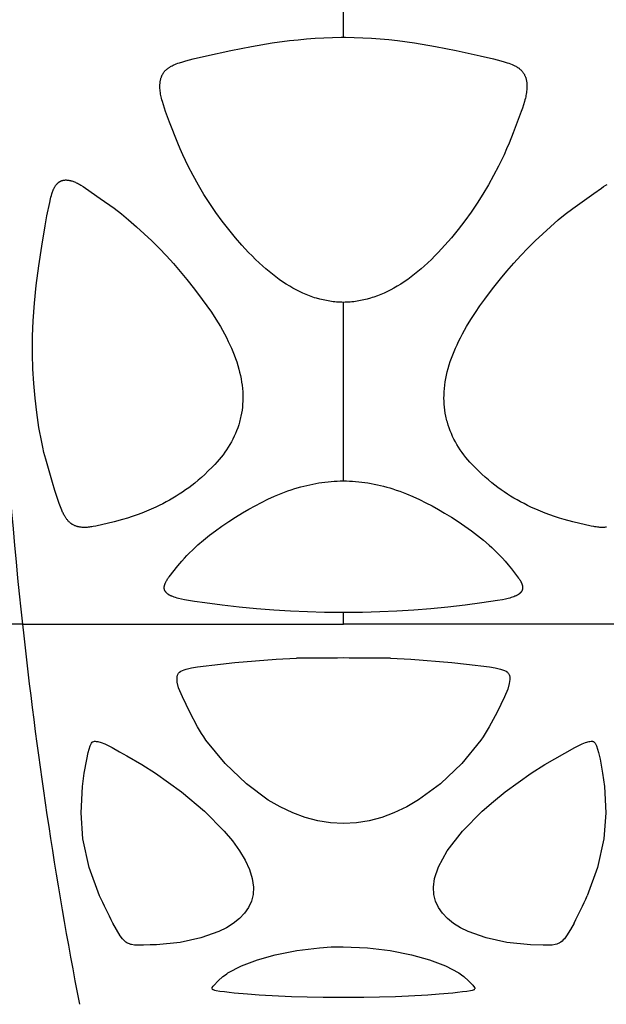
# Model space of a CAD drawing. Header units: millimetres. Extents: x 1250 to 1725, y 0 to 1655.
# Tile 147 of 256: x 1469 to 1502, y 1136 to 1191. Entities that reach past the tile are written whole.
import ezdxf

# ---------------------------------------------------------------- set-up
doc = ezdxf.new("R2010")
doc.units = ezdxf.units.MM
doc.header["$MEASUREMENT"] = 0
doc.layers.add('Crea2D$visibili$tangenti', color=7, linetype='Continuous', true_color=0x000000)

msp = doc.modelspace()

# ---------------------------------------------------------------- linework, layer by layer
at = {"layer": 'Crea2D$visibili$tangenti'}
for p, q in [((1487.599, 1190.134), (1487.599, 1192.518)), ((1487.599, 1165.305), (1487.599, 1175.299)), ((1487.599, 1157.292), (1487.599, 1157.934)), ((1469.633, 1157.292), (1434.247, 1157.292)), ((1469.633, 1157.292), (1487.599, 1157.292)), ((1505.565, 1157.292), (1487.599, 1157.292)), ((1481.526, 1155.137), (1483.83, 1155.323)), ((1483.83, 1155.323), (1484.969, 1155.374)), ((1490.229, 1155.374), (1491.368, 1155.323)), ((1491.368, 1155.323), (1493.672, 1155.137)), ((1478.493, 1154.648), (1478.585, 1154.695)), ((1478.585, 1154.695), (1478.686, 1154.733)), ((1478.686, 1154.733), (1478.802, 1154.767)), ((1478.802, 1154.767), (1479.1, 1154.833)), ((1479.1, 1154.833), (1479.431, 1154.888)), ((1479.431, 1154.888), (1480.709, 1155.05)), ((1480.709, 1155.05), (1481.526, 1155.137)), ((1493.672, 1155.137), (1494.489, 1155.05)), ((1494.489, 1155.05), (1495.767, 1154.888)), ((1495.767, 1154.888), (1496.099, 1154.833)), ((1496.099, 1154.833), (1496.397, 1154.767)), ((1496.397, 1154.767), (1496.513, 1154.733)), ((1496.513, 1154.733), (1496.613, 1154.695)), ((1496.613, 1154.695), (1496.705, 1154.648)), ((1478.287, 1154.189), (1478.294, 1154.341)), ((1478.299, 1154.045), (1478.287, 1154.189)), ((1478.294, 1154.341), (1478.313, 1154.43)), ((1478.313, 1154.43), (1478.324, 1154.461)), ((1478.324, 1154.461), (1478.34, 1154.496)), ((1478.34, 1154.496), (1478.373, 1154.547)), ((1478.373, 1154.547), (1478.396, 1154.573)), ((1478.396, 1154.573), (1478.414, 1154.59)), ((1478.414, 1154.59), (1478.493, 1154.648)), ((1496.705, 1154.648), (1496.782, 1154.592)), ((1496.782, 1154.592), (1496.808, 1154.567)), ((1496.808, 1154.567), (1496.847, 1154.518)), ((1496.847, 1154.518), (1496.862, 1154.491)), ((1496.862, 1154.491), (1496.873, 1154.466)), ((1496.873, 1154.466), (1496.892, 1154.406)), ((1496.912, 1154.194), (1496.886, 1153.962)), ((1496.892, 1154.406), (1496.907, 1154.316)), ((1496.907, 1154.316), (1496.912, 1154.194)), ((1478.376, 1153.725), (1478.299, 1154.045)), ((1478.583, 1153.221), (1478.376, 1153.725)), ((1496.794, 1153.642), (1496.617, 1153.222)), ((1496.886, 1153.962), (1496.794, 1153.642)), ((1479, 1152.35), (1478.583, 1153.221)), ((1496.617, 1153.222), (1496.198, 1152.35)), ((1479.434, 1151.534), (1479, 1152.35)), ((1496.198, 1152.35), (1495.765, 1151.534)), ((1479.659, 1151.158), (1479.434, 1151.534)), ((1495.765, 1151.534), (1495.54, 1151.158)), ((1479.778, 1150.971), (1479.659, 1151.158)), ((1479.899, 1150.797), (1479.778, 1150.971)), ((1495.42, 1150.971), (1495.299, 1150.797)), ((1495.54, 1151.158), (1495.42, 1150.971)), ((1473.572, 1150.697), (1473.596, 1150.711)), ((1480.977, 1149.481), (1479.899, 1150.797)), ((1495.299, 1150.797), (1494.222, 1149.481)), ((1498.88, 1149.429), (1500.544, 1150.372)), ((1500.544, 1150.372), (1500.96, 1150.577)), ((1500.96, 1150.577), (1501.155, 1150.654)), ((1501.155, 1150.654), (1501.355, 1150.711)), ((1501.355, 1150.711), (1501.4, 1150.72)), ((1501.4, 1150.72), (1501.476, 1150.728)), ((1501.476, 1150.728), (1501.511, 1150.729)), ((1501.511, 1150.729), (1501.534, 1150.728)), ((1501.534, 1150.728), (1501.565, 1150.723)), ((1501.565, 1150.723), (1501.586, 1150.717)), ((1501.586, 1150.717), (1501.604, 1150.71)), ((1501.604, 1150.71), (1501.622, 1150.7)), ((1501.622, 1150.7), (1501.638, 1150.688)), ((1501.638, 1150.688), (1501.663, 1150.664)), ((1501.663, 1150.664), (1501.691, 1150.627)), ((1501.691, 1150.627), (1501.767, 1150.475)), ((1501.767, 1150.475), (1501.884, 1150.107)), ((1501.884, 1150.107), (1501.969, 1149.723)), ((1501.969, 1149.723), (1502.107, 1148.948)), ((1482.167, 1148.343), (1480.977, 1149.481)), ((1494.222, 1149.481), (1493.031, 1148.343)), ((1498.108, 1148.939), (1498.88, 1149.429)), ((1496.659, 1147.896), (1498.108, 1148.939)), ((1502.107, 1148.948), (1502.207, 1148.195)), ((1483.392, 1147.441), (1482.167, 1148.343)), ((1493.031, 1148.343), (1491.809, 1147.442)), ((1502.207, 1148.195), (1502.288, 1146.719)), ((1495.996, 1147.358), (1496.659, 1147.896)), ((1484.055, 1147.054), (1483.392, 1147.441)), ((1484.77, 1146.714), (1484.055, 1147.054)), ((1491.147, 1147.056), (1490.428, 1146.714)), ((1491.809, 1147.442), (1491.147, 1147.056)), ((1495.372, 1146.809), (1495.996, 1147.358)), ((1485.449, 1146.464), (1484.77, 1146.714)), ((1486.163, 1146.274), (1485.449, 1146.464)), ((1489.749, 1146.464), (1489.036, 1146.274)), ((1490.428, 1146.714), (1489.749, 1146.464)), ((1494.273, 1145.698), (1495.372, 1146.809)), ((1502.288, 1146.719), (1502.183, 1145.273)), ((1486.874, 1146.158), (1486.163, 1146.274)), ((1487.599, 1146.117), (1486.874, 1146.158)), ((1488.324, 1146.158), (1487.599, 1146.117)), ((1489.036, 1146.274), (1488.324, 1146.158)), ((1493.411, 1144.594), (1494.273, 1145.698)), ((1502.183, 1145.273), (1501.825, 1143.665)), ((1492.919, 1143.709), (1493.411, 1144.594)), ((1492.697, 1143.043), (1492.919, 1143.709)), ((1501.825, 1143.665), (1501.252, 1142.079)), ((1492.634, 1142.567), (1492.697, 1143.043)), ((1492.657, 1142.155), (1492.634, 1142.567)), ((1492.752, 1141.775), (1492.657, 1142.155)), ((1492.914, 1141.424), (1492.752, 1141.775)), ((1493.14, 1141.099), (1492.914, 1141.424)), ((1493.426, 1140.8), (1493.14, 1141.099)), ((1493.763, 1140.53), (1493.426, 1140.8)), ((1494.149, 1140.288), (1493.763, 1140.53)), ((1500.512, 1140.553), (1500.309, 1140.194)), ((1494.575, 1140.076), (1494.149, 1140.288)), ((1495.581, 1139.719), (1494.575, 1140.076)), ((1500.09, 1139.842), (1499.97, 1139.678)), ((1500.309, 1140.194), (1500.09, 1139.842)), ((1496.739, 1139.472), (1495.581, 1139.719)), ((1498.07, 1139.337), (1496.739, 1139.472)), ((1498.782, 1139.31), (1498.07, 1139.337)), ((1499.131, 1139.308), (1498.782, 1139.31)), ((1499.286, 1139.319), (1499.131, 1139.308)), ((1499.447, 1139.345), (1499.286, 1139.319)), ((1499.551, 1139.374), (1499.447, 1139.345)), ((1499.627, 1139.403), (1499.551, 1139.374)), ((1499.678, 1139.427), (1499.627, 1139.403)), ((1499.701, 1139.44), (1499.678, 1139.427)), ((1499.76, 1139.477), (1499.701, 1139.44)), ((1499.841, 1139.541), (1499.76, 1139.477)), ((1499.909, 1139.608), (1499.841, 1139.541)), ((1499.97, 1139.678), (1499.909, 1139.608)), ((1482.785, 1138.494), (1483.786, 1138.778)), ((1483.786, 1138.778), (1484.989, 1139.019)), ((1484.989, 1139.019), (1486.261, 1139.172)), ((1486.261, 1139.172), (1486.918, 1139.214)), ((1486.918, 1139.214), (1487.592, 1139.228)), ((1487.592, 1139.228), (1488.945, 1139.171)), ((1488.945, 1139.171), (1490.21, 1139.019)), ((1490.21, 1139.019), (1491.415, 1138.778)), ((1491.415, 1138.778), (1492.413, 1138.494)), ((1481.136, 1137.76), (1481.886, 1138.15)), ((1481.886, 1138.15), (1482.785, 1138.494)), ((1492.413, 1138.494), (1493.313, 1138.15)), ((1493.313, 1138.15), (1494.062, 1137.76)), ((1480.852, 1137.552), (1480.992, 1137.661)), ((1480.992, 1137.661), (1481.066, 1137.714)), ((1481.066, 1137.714), (1481.136, 1137.76)), ((1494.062, 1137.76), (1494.132, 1137.714)), ((1494.132, 1137.714), (1494.207, 1137.661)), ((1494.207, 1137.661), (1494.347, 1137.552)), ((1480.309, 1137.017), (1480.35, 1137.065)), ((1480.35, 1137.065), (1480.59, 1137.314)), ((1480.59, 1137.314), (1480.852, 1137.552)), ((1494.347, 1137.552), (1494.608, 1137.314)), ((1494.608, 1137.314), (1494.844, 1137.07)), ((1494.844, 1137.07), (1494.944, 1136.937)), ((1480.242, 1136.881), (1480.244, 1136.905)), ((1480.246, 1136.863), (1480.242, 1136.881)), ((1480.244, 1136.905), (1480.259, 1136.946)), ((1480.263, 1136.839), (1480.25, 1136.855)), ((1480.259, 1136.946), (1480.309, 1137.017)), ((1480.272, 1136.831), (1480.263, 1136.839)), ((1480.308, 1136.814), (1480.277, 1136.828)), ((1480.33, 1136.806), (1480.308, 1136.814)), ((1480.4, 1136.784), (1480.33, 1136.806)), ((1480.483, 1136.764), (1480.4, 1136.784)), ((1480.689, 1136.728), (1480.483, 1136.764)), ((1480.933, 1136.694), (1480.689, 1136.728)), ((1481.206, 1136.663), (1480.933, 1136.694)), ((1481.484, 1136.635), (1481.206, 1136.663)), ((1482.232, 1136.57), (1481.484, 1136.635)), ((1482.883, 1136.523), (1482.232, 1136.57)), ((1484.693, 1136.431), (1482.883, 1136.523)), ((1492.316, 1136.523), (1490.505, 1136.431)), ((1492.966, 1136.57), (1492.316, 1136.523)), ((1493.715, 1136.635), (1492.966, 1136.57)), ((1493.993, 1136.663), (1493.715, 1136.635)), ((1494.265, 1136.694), (1493.993, 1136.663)), ((1494.51, 1136.728), (1494.265, 1136.694)), ((1494.715, 1136.764), (1494.51, 1136.728)), ((1494.798, 1136.784), (1494.715, 1136.764)), ((1494.864, 1136.804), (1494.798, 1136.784)), ((1494.909, 1136.822), (1494.864, 1136.804)), ((1494.924, 1136.83), (1494.909, 1136.822)), ((1494.944, 1136.849), (1494.924, 1136.83)), ((1494.944, 1136.937), (1494.95, 1136.923)), ((1494.95, 1136.858), (1494.944, 1136.849)), ((1494.95, 1136.923), (1494.957, 1136.892)), ((1494.956, 1136.879), (1494.953, 1136.866)), ((1494.957, 1136.892), (1494.956, 1136.879)), ((1485.575, 1136.404), (1484.693, 1136.431)), ((1486.463, 1136.392), (1485.575, 1136.404)), ((1488.736, 1136.392), (1486.463, 1136.392)), ((1489.623, 1136.404), (1488.736, 1136.392)), ((1490.505, 1136.431), (1489.623, 1136.404))]:
    msp.add_line(p, q, dxfattribs=at)
for points in [[(1487.599, 1175.299), (1487.503, 1175.301), (1487.407, 1175.304), (1487.311, 1175.309), (1487.216, 1175.316), (1487.12, 1175.325), (1487.025, 1175.335), (1486.929, 1175.347), (1486.834, 1175.361), (1486.74, 1175.377), (1486.645, 1175.394), (1486.457, 1175.433), (1486.271, 1175.478), (1486.086, 1175.53), (1485.988, 1175.56), (1485.891, 1175.592), (1485.698, 1175.661), (1485.508, 1175.736), (1485.32, 1175.817), (1485.135, 1175.904), (1484.952, 1175.996), (1484.772, 1176.093), (1484.595, 1176.196), (1484.394, 1176.32), (1484.196, 1176.449), (1484.002, 1176.584), (1483.811, 1176.724), (1483.623, 1176.869), (1483.439, 1177.018), (1483.258, 1177.17), (1483.081, 1177.327), (1482.878, 1177.512), (1482.679, 1177.701), (1482.485, 1177.893), (1482.293, 1178.09), (1481.92, 1178.492), (1481.56, 1178.905), (1481.177, 1179.371), (1480.808, 1179.848), (1480.454, 1180.336), (1480.115, 1180.835), (1479.792, 1181.344), (1479.485, 1181.863), (1479.193, 1182.39), (1478.916, 1182.925), (1478.609, 1183.562), (1478.465, 1183.884), (1478.327, 1184.209), (1477.866, 1185.383), (1477.646, 1185.975), (1477.581, 1186.161), (1477.519, 1186.348), (1477.463, 1186.536), (1477.438, 1186.631), (1477.414, 1186.727), (1477.397, 1186.804), (1477.381, 1186.881), (1477.367, 1186.959), (1477.355, 1187.037), (1477.345, 1187.115), (1477.337, 1187.194), (1477.331, 1187.272), (1477.327, 1187.351), (1477.327, 1187.418), (1477.329, 1187.486), (1477.33, 1187.52), (1477.333, 1187.553), (1477.336, 1187.587), (1477.339, 1187.62), (1477.344, 1187.654), (1477.349, 1187.687), (1477.355, 1187.72), (1477.362, 1187.753), (1477.369, 1187.786), (1477.378, 1187.819), (1477.387, 1187.851), (1477.398, 1187.883), (1477.408, 1187.912), (1477.419, 1187.94), (1477.431, 1187.968), (1477.443, 1187.996), (1477.457, 1188.024), (1477.471, 1188.051), (1477.486, 1188.078), (1477.501, 1188.104), (1477.518, 1188.13), (1477.535, 1188.155), (1477.552, 1188.18), (1477.571, 1188.204), (1477.59, 1188.228), (1477.61, 1188.251), (1477.63, 1188.274), (1477.651, 1188.296), (1477.673, 1188.317), (1477.696, 1188.338), (1477.72, 1188.359), (1477.744, 1188.379), (1477.769, 1188.398), (1477.794, 1188.416), (1477.82, 1188.434), (1477.846, 1188.451), (1477.873, 1188.468), (1477.9, 1188.484), (1477.927, 1188.5), (1477.955, 1188.515), (1478.011, 1188.544), (1478.068, 1188.572), (1478.111, 1188.591), (1478.155, 1188.61), (1478.243, 1188.646), (1478.332, 1188.679), (1478.422, 1188.71), (1478.604, 1188.765), (1478.787, 1188.816), (1479.19, 1188.921), (1479.933, 1189.095), (1481.29, 1189.391), (1482.448, 1189.619), (1483.611, 1189.817), (1484.574, 1189.948), (1485.057, 1190.002), (1485.54, 1190.048), (1486.025, 1190.084), (1486.509, 1190.111), (1486.995, 1190.128), (1487.481, 1190.134), (1487.599, 1190.134)], [(1487.599, 1190.134), (1487.718, 1190.134), (1488.203, 1190.128), (1488.689, 1190.111), (1489.174, 1190.084), (1489.658, 1190.048), (1490.141, 1190.003), (1490.624, 1189.949), (1491.587, 1189.817), (1492.75, 1189.62), (1493.907, 1189.391), (1495.263, 1189.095), (1496.005, 1188.921), (1496.408, 1188.817), (1496.592, 1188.766), (1496.774, 1188.71), (1496.864, 1188.68), (1496.953, 1188.647), (1497.042, 1188.611), (1497.085, 1188.592), (1497.129, 1188.572), (1497.186, 1188.545), (1497.242, 1188.516), (1497.27, 1188.501), (1497.297, 1188.485), (1497.324, 1188.469), (1497.351, 1188.452), (1497.377, 1188.435), (1497.403, 1188.417), (1497.429, 1188.398), (1497.454, 1188.379), (1497.478, 1188.359), (1497.502, 1188.339), (1497.525, 1188.318), (1497.547, 1188.296), (1497.568, 1188.274), (1497.589, 1188.251), (1497.609, 1188.228), (1497.628, 1188.204), (1497.646, 1188.18), (1497.664, 1188.155), (1497.681, 1188.13), (1497.697, 1188.104), (1497.713, 1188.077), (1497.728, 1188.05), (1497.742, 1188.023), (1497.755, 1187.996), (1497.768, 1187.968), (1497.78, 1187.939), (1497.791, 1187.911), (1497.801, 1187.882), (1497.811, 1187.85), (1497.821, 1187.818), (1497.829, 1187.785), (1497.837, 1187.753), (1497.843, 1187.72), (1497.849, 1187.687), (1497.855, 1187.653), (1497.859, 1187.62), (1497.863, 1187.587), (1497.866, 1187.553), (1497.868, 1187.519), (1497.87, 1187.486), (1497.872, 1187.418), (1497.871, 1187.351), (1497.868, 1187.272), (1497.862, 1187.194), (1497.854, 1187.115), (1497.843, 1187.037), (1497.831, 1186.959), (1497.817, 1186.881), (1497.802, 1186.804), (1497.784, 1186.727), (1497.761, 1186.631), (1497.735, 1186.536), (1497.679, 1186.347), (1497.617, 1186.16), (1497.552, 1185.974), (1497.104, 1184.795), (1496.872, 1184.21), (1496.734, 1183.886), (1496.59, 1183.564), (1496.285, 1182.929), (1496.008, 1182.395), (1495.717, 1181.87), (1495.411, 1181.352), (1495.09, 1180.845), (1494.751, 1180.345), (1494.396, 1179.855), (1494.027, 1179.377), (1493.643, 1178.91), (1493.282, 1178.496), (1492.909, 1178.093), (1492.717, 1177.896), (1492.522, 1177.703), (1492.323, 1177.514), (1492.12, 1177.329), (1491.942, 1177.172), (1491.761, 1177.019), (1491.577, 1176.87), (1491.389, 1176.725), (1491.199, 1176.585), (1491.004, 1176.45), (1490.806, 1176.32), (1490.605, 1176.196), (1490.427, 1176.094), (1490.247, 1175.996), (1490.065, 1175.904), (1489.879, 1175.817), (1489.692, 1175.736), (1489.501, 1175.661), (1489.309, 1175.592), (1489.212, 1175.561), (1489.114, 1175.53), (1488.929, 1175.479), (1488.742, 1175.433), (1488.554, 1175.394), (1488.459, 1175.377), (1488.365, 1175.361), (1488.27, 1175.347), (1488.174, 1175.335), (1488.079, 1175.325), (1487.983, 1175.316), (1487.887, 1175.309), (1487.791, 1175.304), (1487.695, 1175.301), (1487.599, 1175.299)], [(1502.324, 1162.713), (1502.271, 1162.707), (1502.218, 1162.702), (1502.165, 1162.699), (1502.111, 1162.698), (1502.058, 1162.698), (1502.005, 1162.699), (1501.951, 1162.702), (1501.898, 1162.706), (1501.826, 1162.713), (1501.753, 1162.723), (1501.681, 1162.734), (1501.61, 1162.747), (1501.467, 1162.776), (1500.445, 1163.015), (1499.963, 1163.142), (1499.691, 1163.222), (1499.422, 1163.309), (1499.155, 1163.403), (1498.891, 1163.502), (1498.492, 1163.665), (1498.098, 1163.841), (1497.903, 1163.934), (1497.711, 1164.031), (1497.52, 1164.131), (1497.331, 1164.235), (1497.144, 1164.342), (1496.96, 1164.453), (1496.777, 1164.568), (1496.598, 1164.686), (1496.42, 1164.809), (1496.246, 1164.935), (1496.074, 1165.065), (1495.905, 1165.199), (1495.715, 1165.357), (1495.528, 1165.521), (1495.345, 1165.688), (1495.164, 1165.858), (1494.917, 1166.101), (1494.797, 1166.226), (1494.68, 1166.353), (1494.565, 1166.485), (1494.453, 1166.62), (1494.345, 1166.758), (1494.241, 1166.898), (1494.141, 1167.042), (1494.046, 1167.189), (1493.955, 1167.339), (1493.868, 1167.491), (1493.789, 1167.641), (1493.714, 1167.794), (1493.644, 1167.949), (1493.579, 1168.106), (1493.519, 1168.265), (1493.465, 1168.426), (1493.416, 1168.589), (1493.393, 1168.671), (1493.372, 1168.754), (1493.353, 1168.836), (1493.335, 1168.919), (1493.303, 1169.086), (1493.277, 1169.254), (1493.256, 1169.423), (1493.242, 1169.593), (1493.232, 1169.762), (1493.229, 1169.932), (1493.23, 1170.102), (1493.239, 1170.291), (1493.253, 1170.481), (1493.274, 1170.669), (1493.301, 1170.857), (1493.333, 1171.044), (1493.371, 1171.23), (1493.414, 1171.415), (1493.463, 1171.599), (1493.519, 1171.793), (1493.581, 1171.986), (1493.648, 1172.177), (1493.719, 1172.367), (1493.794, 1172.554), (1493.874, 1172.741), (1493.957, 1172.925), (1494.043, 1173.108), (1494.148, 1173.319), (1494.256, 1173.527), (1494.368, 1173.733), (1494.485, 1173.938), (1494.728, 1174.34), (1494.984, 1174.733), (1495.244, 1175.109), (1495.513, 1175.479), (1495.941, 1176.048), (1496.383, 1176.608), (1496.753, 1177.053), (1497.133, 1177.489), (1497.523, 1177.917), (1497.923, 1178.335), (1498.333, 1178.743), (1498.753, 1179.142), (1499.182, 1179.53), (1499.62, 1179.908), (1500.021, 1180.238), (1500.432, 1180.555), (1501.613, 1181.399), (1502.038, 1181.695), (1502.163, 1181.776), (1502.29, 1181.854), (1502.354, 1181.891)], [(1487.599, 1157.934), (1487.484, 1157.934), (1486.535, 1157.943), (1485.586, 1157.968), (1484.642, 1158.01), (1483.7, 1158.068), (1482.733, 1158.144), (1481.768, 1158.237), (1480.804, 1158.346), (1479.842, 1158.471), (1479.267, 1158.556), (1478.694, 1158.655), (1478.531, 1158.688), (1478.369, 1158.726), (1478.288, 1158.747), (1478.208, 1158.77), (1478.129, 1158.796), (1478.05, 1158.824), (1478, 1158.843), (1477.975, 1158.854), (1477.95, 1158.865), (1477.926, 1158.876), (1477.902, 1158.888), (1477.878, 1158.9), (1477.854, 1158.913), (1477.832, 1158.927), (1477.809, 1158.941), (1477.798, 1158.948), (1477.787, 1158.956), (1477.776, 1158.964), (1477.766, 1158.972), (1477.755, 1158.98), (1477.745, 1158.988), (1477.735, 1158.997), (1477.725, 1159.006), (1477.716, 1159.015), (1477.706, 1159.024), (1477.697, 1159.033), (1477.687, 1159.043), (1477.681, 1159.051), (1477.674, 1159.058), (1477.668, 1159.066), (1477.661, 1159.074), (1477.655, 1159.082), (1477.649, 1159.09), (1477.643, 1159.098), (1477.637, 1159.106), (1477.632, 1159.115), (1477.627, 1159.123), (1477.621, 1159.132), (1477.616, 1159.141), (1477.612, 1159.15), (1477.607, 1159.159), (1477.603, 1159.168), (1477.599, 1159.177), (1477.595, 1159.186), (1477.591, 1159.196), (1477.588, 1159.205), (1477.585, 1159.215), (1477.582, 1159.224), (1477.579, 1159.234), (1477.577, 1159.244), (1477.575, 1159.253), (1477.573, 1159.263), (1477.572, 1159.273), (1477.57, 1159.283), (1477.57, 1159.293), (1477.569, 1159.303), (1477.569, 1159.313), (1477.569, 1159.324), (1477.57, 1159.334), (1477.57, 1159.343), (1477.57, 1159.352), (1477.57, 1159.361), (1477.571, 1159.37), (1477.572, 1159.378), (1477.573, 1159.387), (1477.575, 1159.405), (1477.578, 1159.422), (1477.582, 1159.439), (1477.586, 1159.457), (1477.59, 1159.474), (1477.595, 1159.491), (1477.6, 1159.508), (1477.606, 1159.524), (1477.612, 1159.541), (1477.619, 1159.557), (1477.625, 1159.574), (1477.64, 1159.606), (1477.65, 1159.628), (1477.661, 1159.649), (1477.683, 1159.691), (1477.707, 1159.733), (1477.732, 1159.773), (1477.758, 1159.813), (1477.785, 1159.853), (1477.813, 1159.892), (1477.841, 1159.93), (1478.331, 1160.548), (1478.555, 1160.816), (1478.697, 1160.976), (1478.843, 1161.132), (1478.992, 1161.284), (1479.145, 1161.433), (1479.298, 1161.577), (1479.454, 1161.719), (1479.773, 1161.994), (1480.1, 1162.258), (1480.435, 1162.513), (1480.802, 1162.777), (1481.177, 1163.03), (1481.558, 1163.274), (1481.945, 1163.509), (1482.295, 1163.713), (1482.65, 1163.909), (1483.009, 1164.097), (1483.372, 1164.275), (1483.741, 1164.442), (1484.114, 1164.598), (1484.302, 1164.671), (1484.492, 1164.74), (1484.683, 1164.806), (1484.876, 1164.869), (1485.208, 1164.966), (1485.375, 1165.011), (1485.543, 1165.053), (1485.712, 1165.091), (1485.881, 1165.127), (1486.051, 1165.159), (1486.222, 1165.189), (1486.393, 1165.215), (1486.564, 1165.238), (1486.736, 1165.258), (1486.909, 1165.274), (1487.081, 1165.287), (1487.254, 1165.297), (1487.426, 1165.303), (1487.599, 1165.305)], [(1487.599, 1165.305), (1487.771, 1165.302), (1487.942, 1165.296), (1488.114, 1165.287), (1488.284, 1165.274), (1488.455, 1165.258), (1488.625, 1165.239), (1488.795, 1165.217), (1488.965, 1165.191), (1489.143, 1165.16), (1489.321, 1165.126), (1489.498, 1165.089), (1489.674, 1165.048), (1489.849, 1165.004), (1490.024, 1164.957), (1490.198, 1164.907), (1490.371, 1164.853), (1490.56, 1164.791), (1490.749, 1164.724), (1490.936, 1164.655), (1491.122, 1164.582), (1491.49, 1164.428), (1491.853, 1164.262), (1492.212, 1164.085), (1492.566, 1163.9), (1492.916, 1163.706), (1493.261, 1163.504), (1493.648, 1163.269), (1494.028, 1163.025), (1494.402, 1162.772), (1494.769, 1162.509), (1495.105, 1162.254), (1495.432, 1161.989), (1495.751, 1161.714), (1495.907, 1161.572), (1496.059, 1161.427), (1496.212, 1161.278), (1496.361, 1161.125), (1496.506, 1160.969), (1496.649, 1160.81), (1496.827, 1160.599), (1497.002, 1160.384), (1497.4, 1159.867), (1497.429, 1159.827), (1497.458, 1159.787), (1497.485, 1159.745), (1497.498, 1159.724), (1497.51, 1159.703), (1497.523, 1159.682), (1497.534, 1159.66), (1497.546, 1159.638), (1497.556, 1159.615), (1497.564, 1159.599), (1497.571, 1159.582), (1497.578, 1159.565), (1497.584, 1159.547), (1497.591, 1159.53), (1497.596, 1159.513), (1497.602, 1159.495), (1497.607, 1159.477), (1497.611, 1159.46), (1497.615, 1159.442), (1497.619, 1159.424), (1497.622, 1159.406), (1497.624, 1159.388), (1497.626, 1159.37), (1497.628, 1159.352), (1497.629, 1159.334), (1497.629, 1159.324), (1497.63, 1159.313), (1497.629, 1159.303), (1497.629, 1159.293), (1497.628, 1159.283), (1497.627, 1159.273), (1497.625, 1159.263), (1497.624, 1159.253), (1497.622, 1159.243), (1497.619, 1159.233), (1497.617, 1159.223), (1497.614, 1159.214), (1497.61, 1159.204), (1497.607, 1159.195), (1497.603, 1159.185), (1497.599, 1159.176), (1497.595, 1159.167), (1497.591, 1159.157), (1497.586, 1159.148), (1497.581, 1159.139), (1497.576, 1159.131), (1497.571, 1159.122), (1497.565, 1159.113), (1497.56, 1159.105), (1497.554, 1159.096), (1497.548, 1159.088), (1497.542, 1159.08), (1497.536, 1159.072), (1497.529, 1159.064), (1497.523, 1159.056), (1497.516, 1159.049), (1497.509, 1159.041), (1497.5, 1159.031), (1497.49, 1159.022), (1497.481, 1159.013), (1497.471, 1159.004), (1497.461, 1158.995), (1497.451, 1158.986), (1497.441, 1158.978), (1497.43, 1158.97), (1497.42, 1158.962), (1497.409, 1158.954), (1497.398, 1158.947), (1497.387, 1158.939), (1497.364, 1158.925), (1497.341, 1158.911), (1497.318, 1158.899), (1497.294, 1158.886), (1497.27, 1158.875), (1497.245, 1158.863), (1497.221, 1158.853), (1497.196, 1158.842), (1497.145, 1158.823), (1497.067, 1158.795), (1496.987, 1158.77), (1496.908, 1158.747), (1496.827, 1158.725), (1496.666, 1158.688), (1496.503, 1158.655), (1496.218, 1158.603), (1495.356, 1158.471), (1494.406, 1158.347), (1493.453, 1158.239), (1492.5, 1158.147), (1491.544, 1158.071), (1490.588, 1158.012), (1489.631, 1157.969), (1488.673, 1157.943), (1487.714, 1157.934), (1487.599, 1157.934)], [(1473.602, 1150.714), (1473.62, 1150.719), (1473.659, 1150.727), (1473.694, 1150.729), (1473.756, 1150.725), (1473.85, 1150.71), (1474.043, 1150.654), (1474.236, 1150.578), (1474.649, 1150.375), (1475.062, 1150.145), (1475.482, 1149.909), (1476.309, 1149.435), (1477.085, 1148.942), (1478.541, 1147.894), (1479.826, 1146.809), (1480.923, 1145.701), (1481.386, 1145.149), (1481.784, 1144.602), (1482.105, 1144.068), (1482.346, 1143.548)], [(1482.346, 1143.548), (1482.5, 1143.047), (1482.564, 1142.567), (1482.542, 1142.154), (1482.446, 1141.773), (1482.283, 1141.422), (1482.058, 1141.099), (1481.774, 1140.801), (1481.434, 1140.529), (1481.046, 1140.286), (1480.619, 1140.074), (1479.62, 1139.72), (1478.461, 1139.472), (1477.131, 1139.337), (1476.778, 1139.325)]]:
    msp.add_lwpolyline(points, dxfattribs=at)
msp.add_lwpolyline([(1470.189, 1172.544), (1470.19, 1172.972), (1470.199, 1173.4), (1470.237, 1174.255), (1470.309, 1175.247), (1470.408, 1176.237), (1470.551, 1177.346), (1470.716, 1178.452), (1470.9, 1179.577), (1471.002, 1180.138), (1471.157, 1180.893), (1471.203, 1181.089), (1471.229, 1181.187), (1471.256, 1181.284), (1471.286, 1181.38), (1471.317, 1181.476), (1471.337, 1181.529), (1471.357, 1181.582), (1471.379, 1181.634), (1471.39, 1181.66), (1471.402, 1181.686), (1471.414, 1181.711), (1471.427, 1181.736), (1471.441, 1181.761), (1471.455, 1181.785), (1471.47, 1181.809), (1471.485, 1181.832), (1471.502, 1181.855), (1471.519, 1181.877), (1471.534, 1181.897), (1471.551, 1181.916), (1471.568, 1181.935), (1471.585, 1181.953), (1471.603, 1181.97), (1471.622, 1181.987), (1471.641, 1182.003), (1471.651, 1182.011), (1471.661, 1182.019), (1471.671, 1182.027), (1471.681, 1182.034), (1471.692, 1182.041), (1471.702, 1182.048), (1471.713, 1182.055), (1471.723, 1182.061), (1471.734, 1182.067), (1471.745, 1182.074), (1471.756, 1182.079), (1471.767, 1182.085), (1471.779, 1182.09), (1471.79, 1182.096), (1471.801, 1182.101), (1471.813, 1182.105), (1471.825, 1182.11), (1471.836, 1182.114), (1471.848, 1182.118), (1471.86, 1182.121), (1471.872, 1182.125), (1471.885, 1182.128), (1471.897, 1182.131), (1471.909, 1182.134), (1471.922, 1182.136), (1471.934, 1182.138), (1471.947, 1182.14), (1471.959, 1182.142), (1471.984, 1182.145), (1472.01, 1182.147), (1472.035, 1182.148), (1472.061, 1182.148), (1472.086, 1182.148), (1472.111, 1182.147), (1472.137, 1182.145), (1472.162, 1182.143), (1472.187, 1182.14), (1472.211, 1182.136), (1472.236, 1182.132), (1472.262, 1182.127), (1472.288, 1182.121), (1472.315, 1182.115), (1472.341, 1182.108), (1472.367, 1182.101), (1472.392, 1182.093), (1472.444, 1182.076), (1472.494, 1182.058), (1472.544, 1182.038), (1472.594, 1182.017), (1472.643, 1181.994), (1472.71, 1181.962), (1472.775, 1181.928), (1472.84, 1181.893), (1472.904, 1181.856), (1473.03, 1181.779), (1473.155, 1181.699), (1473.979, 1181.118), (1474.758, 1180.562), (1475.169, 1180.245), (1475.57, 1179.915), (1476.012, 1179.534), (1476.445, 1179.142), (1476.869, 1178.739), (1477.283, 1178.327), (1477.687, 1177.905), (1478.08, 1177.473), (1478.464, 1177.032), (1478.836, 1176.582), (1479.272, 1176.029), (1479.694, 1175.467), (1479.954, 1175.108), (1480.207, 1174.745), (1480.465, 1174.349), (1480.709, 1173.946), (1480.826, 1173.741), (1480.939, 1173.534), (1481.048, 1173.324), (1481.153, 1173.113), (1481.242, 1172.925), (1481.327, 1172.736), (1481.408, 1172.545), (1481.485, 1172.352), (1481.558, 1172.158), (1481.626, 1171.962), (1481.688, 1171.764), (1481.745, 1171.564), (1481.791, 1171.385), (1481.833, 1171.204), (1481.869, 1171.022), (1481.9, 1170.839), (1481.926, 1170.656), (1481.946, 1170.472), (1481.96, 1170.287), (1481.968, 1170.102), (1481.969, 1169.933), (1481.966, 1169.765), (1481.956, 1169.596), (1481.942, 1169.428), (1481.922, 1169.26), (1481.896, 1169.093), (1481.865, 1168.927), (1481.847, 1168.844), (1481.828, 1168.762), (1481.807, 1168.679), (1481.785, 1168.597), (1481.736, 1168.434), (1481.682, 1168.272), (1481.622, 1168.113), (1481.557, 1167.955), (1481.487, 1167.8), (1481.412, 1167.646), (1481.333, 1167.496), (1481.247, 1167.344), (1481.156, 1167.195), (1481.061, 1167.049), (1480.962, 1166.906), (1480.859, 1166.765), (1480.752, 1166.628), (1480.641, 1166.493), (1480.527, 1166.362), (1480.403, 1166.227), (1480.276, 1166.096), (1480.014, 1165.839), (1479.834, 1165.67), (1479.651, 1165.503), (1479.465, 1165.341), (1479.275, 1165.184), (1479.107, 1165.051), (1478.937, 1164.923), (1478.764, 1164.798), (1478.588, 1164.678), (1478.409, 1164.56), (1478.229, 1164.447), (1478.046, 1164.337), (1477.861, 1164.231), (1477.673, 1164.128), (1477.484, 1164.029), (1477.293, 1163.933), (1477.101, 1163.841), (1476.711, 1163.666), (1476.315, 1163.505), (1476.05, 1163.405), (1475.782, 1163.311), (1475.512, 1163.224), (1475.24, 1163.143), (1474.758, 1163.016), (1473.735, 1162.777), (1473.592, 1162.747), (1473.52, 1162.734), (1473.448, 1162.723), (1473.376, 1162.714), (1473.303, 1162.706), (1473.25, 1162.702), (1473.196, 1162.699), (1473.142, 1162.698), (1473.089, 1162.698), (1473.035, 1162.699), (1472.981, 1162.702), (1472.928, 1162.707), (1472.875, 1162.713), (1472.841, 1162.717), (1472.807, 1162.723), (1472.773, 1162.73), (1472.739, 1162.738), (1472.705, 1162.747), (1472.671, 1162.757), (1472.638, 1162.768), (1472.605, 1162.78), (1472.572, 1162.793), (1472.54, 1162.806), (1472.508, 1162.821), (1472.477, 1162.837), (1472.446, 1162.854), (1472.416, 1162.872), (1472.387, 1162.89), (1472.373, 1162.9), (1472.359, 1162.91), (1472.344, 1162.921), (1472.329, 1162.932), (1472.314, 1162.944), (1472.3, 1162.956), (1472.286, 1162.968), (1472.272, 1162.98), (1472.245, 1163.005), (1472.219, 1163.031), (1472.193, 1163.058), (1472.168, 1163.086), (1472.145, 1163.115), (1472.121, 1163.144), (1472.099, 1163.174), (1472.077, 1163.204), (1472.056, 1163.236), (1472.036, 1163.267), (1472.016, 1163.299), (1471.998, 1163.331), (1471.979, 1163.364), (1471.953, 1163.412), (1471.929, 1163.461), (1471.905, 1163.51), (1471.883, 1163.56), (1471.84, 1163.66), (1471.799, 1163.762), (1471.696, 1164.035), (1471.599, 1164.31), (1471.448, 1164.764), (1471.305, 1165.22), (1470.932, 1166.517), (1470.835, 1166.897), (1470.769, 1167.186), (1470.709, 1167.477), (1470.557, 1168.301), (1470.432, 1169.129), (1470.335, 1169.941), (1470.262, 1170.755), (1470.213, 1171.571), (1470.191, 1172.389)], close=True, dxfattribs=at)
msp.add_lwpolyline([(1476.778, 1139.325), (1476.417, 1139.31), (1476.067, 1139.308), (1475.912, 1139.319), (1475.745, 1139.347), (1475.694, 1139.359), (1475.616, 1139.385), (1475.519, 1139.428), (1475.48, 1139.45), (1475.423, 1139.488), (1475.359, 1139.54), (1475.29, 1139.607), (1475.229, 1139.677), (1475.109, 1139.841), (1474.89, 1140.193), (1474.687, 1140.552, -0.003444), (1473.947, 1142.079), (1473.374, 1143.664), (1473.016, 1145.273), (1472.91, 1146.718), (1472.991, 1148.19), (1473.091, 1148.943), (1473.228, 1149.717), (1473.313, 1150.101), (1473.429, 1150.47), (1473.504, 1150.622), (1473.542, 1150.671), (1473.568, 1150.694)], format="xyb", dxfattribs=at)
for centre, radius, start, end in [((1728.01, 1185.054), 259.864, 186.13272, 190.8798), ((1487.599, 955.254), 200.136, 89.24704, 90.7529), ((1389.92, 1195.112), 123.318, 333.74136, 334.52935)]:
    msp.add_arc(centre, radius, start, end, dxfattribs=at)
msp.add_open_spline([(1467.595, 1192.518), (1467.892, 1178.495), (1468.648, 1166.122), (1469.633, 1157.292)], degree=3, dxfattribs=at)

doc.saveas('drawing.dxf')
